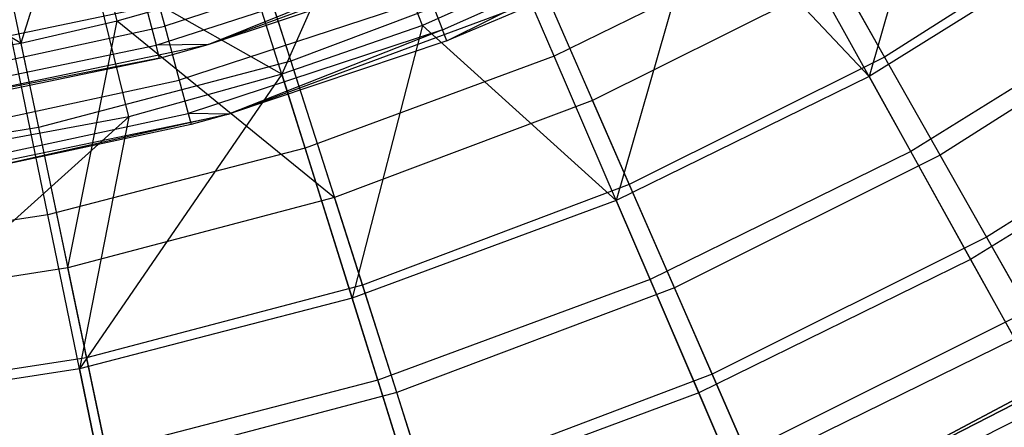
# Model space of a CAD drawing. Extents: x 0.1 to 16.1, y -7 to 7.
# Tile 20 of 108: x 8.494 to 9.308, y -2.302 to -1.964. Entities that reach past the tile are written whole.
import ezdxf

# ---------------------------------------------------------------- set-up
doc = ezdxf.new("R2010")
doc.units = 0
doc.header["$LTSCALE"] = 2.54
doc.layers.get('0').update_dxf_attribs({"color": 13, "linetype": 'CONTINUOUS'})

# ---------------------------------------------------------------- blocks, each defined once
blk = doc.blocks.new('DROPS_WOOD_C_PM_STL')
at = {"color": 0}
for p, q in [((9.27636, -1.73322, 7.68103), (9.1964, -2.01137, 7.40571)), ((9.27636, -1.73322, 7.68103), (9.1964, -2.01137, 7.40571)), ((8.93587, -1.99441, 3.02487), (8.84795, -1.78954, 2.82552)), ((8.93587, -1.99441, 3.02487), (8.84795, -1.78954, 2.82552)), ((8.65245, -1.79321, 2.90158), (8.71802, -1.9986, 3.09397)), ((8.65245, -1.79321, 2.90158), (8.71802, -1.9986, 3.09397)), ((9.11335, -1.82583, 3.09397), (9.20919, -1.99518, 3.3076)), ((9.11335, -1.82583, 3.09397), (9.20919, -1.99518, 3.3076)), ((8.54149, -1.83486, 7.8179), (8.49453, -1.9837, 7.62033)), ((8.54149, -1.83486, 7.8179), (8.49453, -1.9837, 7.62033)), ((8.5743, -1.96534, 7.62033), (8.54149, -1.83486, 7.8179)), ((8.5743, -1.96534, 7.62033), (8.54149, -1.83486, 7.8179)), ((8.46504, -1.84256, 2.90158), (8.50914, -2.05361, 3.09397)), ((8.46504, -1.84256, 2.90158), (8.50914, -2.05361, 3.09397)), ((8.78127, -1.84909, 7.86961), (8.71046, -2.00944, 7.68103)), ((8.78127, -1.84909, 7.86961), (8.71046, -2.00944, 7.68103)), ((8.82681, -1.96916, 7.68103), (8.78127, -1.84909, 7.86961)), ((8.82681, -1.96916, 7.68103), (8.78127, -1.84909, 7.86961)), ((8.89154, -1.85696, 7.62033), (8.96764, -2.03109, 7.35122)), ((8.89154, -1.85696, 7.62033), (8.96764, -2.03109, 7.35122)), ((8.72971, -2.07076, 3.02487), (8.66297, -1.85805, 2.82552)), ((8.72971, -2.07076, 3.02487), (8.66297, -1.85805, 2.82552)), ((9.05872, -1.86479, 7.68103), (8.82681, -1.96916, 7.68103)), ((9.05872, -1.86479, 7.68103), (8.82681, -1.96916, 7.68103)), ((9.05872, -1.86479, 7.68103), (8.98719, -2.11399, 7.40571)), ((9.05872, -1.86479, 7.68103), (8.98719, -2.11399, 7.40571)), ((9.05872, -1.86479, 7.68103), (9.1964, -2.01137, 7.40571)), ((9.05872, -1.86479, 7.68103), (9.1964, -2.01137, 7.40571)), ((9.40836, -1.8685, 3.3076), (9.20919, -1.99518, 3.3076)), ((9.40836, -1.8685, 3.3076), (9.20919, -1.99518, 3.3076)), ((8.49453, -1.9837, 7.62033), (8.31251, -1.87767, 7.8179)), ((8.49453, -1.9837, 7.62033), (8.31251, -1.87767, 7.8179)), ((8.6497, -1.98486, 9.533), (8.93917, -1.87778, 9.533)), ((8.6497, -1.98486, 9.533), (8.93917, -1.87778, 9.533)), ((8.84352, -1.9728, 15.63055), (9.04555, -1.88218, 15.63055)), ((8.84352, -1.9728, 15.63055), (9.04555, -1.88218, 15.63055)), ((8.84699, -1.98176, 15.533), (9.04555, -1.88218, 15.63055)), ((8.84699, -1.98176, 15.533), (9.04555, -1.88218, 15.63055)), ((9.39416, -1.8881, 7.40571), (9.1964, -2.01137, 7.40571)), ((9.39416, -1.8881, 7.40571), (9.1964, -2.01137, 7.40571)), ((9.13325, -1.89759, 3.02487), (8.93587, -1.99441, 3.02487)), ((9.13325, -1.89759, 3.02487), (8.93587, -1.99441, 3.02487)), ((9.23089, -2.0735, 3.24614), (9.13325, -1.89759, 3.02487)), ((9.23089, -2.0735, 3.24614), (9.13325, -1.89759, 3.02487)), ((8.81657, -1.90317, 15.81079), (8.6136, -1.96974, 15.81079)), ((8.81657, -1.90317, 15.81079), (8.6136, -1.96974, 15.81079)), ((8.51688, -2.12587, 3.02487), (8.472, -1.9075, 2.82552)), ((8.51688, -2.12587, 3.02487), (8.472, -1.9075, 2.82552)), ((8.59734, -1.90972, 15.88656), (8.6136, -1.96974, 15.81079)), ((8.59734, -1.90972, 15.88656), (8.6136, -1.96974, 15.81079)), ((8.584, -2.04482, 7.68103), (8.55327, -1.92013, 7.86961)), ((8.584, -2.04482, 7.68103), (8.55327, -1.92013, 7.86961)), ((8.71046, -2.00944, 7.68103), (8.55327, -1.92013, 7.86961)), ((8.71046, -2.00944, 7.68103), (8.55327, -1.92013, 7.86961)), ((8.6065, -1.98534, 15.63091), (8.81454, -1.91813, 15.63091)), ((8.6065, -1.98534, 15.63091), (8.81454, -1.91813, 15.63091)), ((8.6497, -1.98486, 15.533), (8.81454, -1.91813, 15.63091)), ((8.6497, -1.98486, 15.533), (8.81454, -1.91813, 15.63091)), ((8.92014, -1.9224, 3.09397), (8.71802, -1.9986, 3.09397)), ((8.92014, -1.9224, 3.09397), (8.71802, -1.9986, 3.09397)), ((8.92014, -1.9224, 3.09397), (8.99806, -2.10071, 3.3076)), ((8.92014, -1.9224, 3.09397), (8.99806, -2.10071, 3.3076)), ((8.5743, -1.96534, 7.62033), (8.6963, -1.93056, 7.62033)), ((8.5743, -1.96534, 7.62033), (8.6963, -1.93056, 7.62033)), ((8.6497, -1.98486, 9.533), (8.81849, -1.92843, 15.533)), ((8.6497, -1.98486, 15.533), (8.81849, -1.92843, 15.533)), ((8.6497, -1.98486, 9.533), (8.81849, -1.92843, 15.533)), ((8.6497, -1.98486, 15.533), (8.81849, -1.92843, 15.533)), ((8.6963, -1.93056, 7.62033), (8.75409, -2.11159, 7.35122)), ((8.6963, -1.93056, 7.62033), (8.75409, -2.11159, 7.35122)), ((9.17177, -1.92906, 7.35122), (8.96764, -2.03109, 7.35122)), ((9.17177, -1.92906, 7.35122), (8.96764, -2.03109, 7.35122)), ((9.25522, -2.07649, 7.06866), (9.17177, -1.92906, 7.35122)), ((9.25522, -2.07649, 7.06866), (9.17177, -1.92906, 7.35122)), ((8.66626, -2.04253, 9.533), (8.96413, -1.93234, 9.533)), ((8.66626, -2.04253, 9.533), (8.96413, -1.93234, 9.533)), ((8.96413, -1.93234, 9.533), (8.84699, -1.98176, 15.533)), ((8.96413, -1.93234, 15.533), (8.84699, -1.98176, 15.533)), ((8.96413, -1.93234, 9.533), (8.84699, -1.98176, 15.533)), ((8.96413, -1.93234, 15.533), (8.84699, -1.98176, 15.533)), ((8.83325, -1.94626, 15.72434), (8.62568, -2.01434, 15.72434)), ((8.83325, -1.94626, 15.72434), (8.62568, -2.01434, 15.72434)), ((8.83325, -1.94626, 15.72434), (8.84352, -1.9728, 15.63055)), ((8.83325, -1.94626, 15.72434), (8.84352, -1.9728, 15.63055)), ((9.43475, -1.94643, 3.24614), (9.23089, -2.0735, 3.24614)), ((9.43475, -1.94643, 3.24614), (9.23089, -2.0735, 3.24614)), ((9.46249, -1.94465, 7.06866), (9.25522, -2.07649, 7.06866)), ((9.46249, -1.94465, 7.06866), (9.25522, -2.07649, 7.06866)), ((8.38754, -1.9979, 15.72391), (8.59816, -1.95389, 15.72391)), ((8.38754, -1.9979, 15.72391), (8.59816, -1.95389, 15.72391)), ((8.59816, -1.95389, 15.72391), (8.6065, -1.98534, 15.63091)), ((8.59816, -1.95389, 15.72391), (8.6065, -1.98534, 15.63091)), ((8.40478, -2.01472, 15.81079), (8.6136, -1.96974, 15.81079)), ((8.40478, -2.01472, 15.81079), (8.6136, -1.96974, 15.81079)), ((8.49453, -1.9837, 7.62033), (8.5743, -1.96534, 7.62033)), ((8.49453, -1.9837, 7.62033), (8.5743, -1.96534, 7.62033)), ((8.53341, -2.16971, 7.35122), (8.5743, -1.96534, 7.62033)), ((8.53341, -2.16971, 7.35122), (8.5743, -1.96534, 7.62033)), ((8.5743, -1.96534, 7.62033), (8.75409, -2.11159, 7.35122)), ((8.5743, -1.96534, 7.62033), (8.75409, -2.11159, 7.35122)), ((8.6136, -1.96974, 15.81079), (8.62568, -2.01434, 15.72434)), ((8.6136, -1.96974, 15.81079), (8.62568, -2.01434, 15.72434)), ((8.82681, -1.96916, 7.68103), (8.71046, -2.00944, 7.68103)), ((8.82681, -1.96916, 7.68103), (8.71046, -2.00944, 7.68103)), ((8.82681, -1.96916, 7.68103), (8.76866, -2.19493, 7.40571)), ((8.82681, -1.96916, 7.68103), (8.76866, -2.19493, 7.40571)), ((8.82681, -1.96916, 7.68103), (8.98719, -2.11399, 7.40571)), ((8.82681, -1.96916, 7.68103), (8.98719, -2.11399, 7.40571)), ((8.84352, -1.9728, 15.63055), (8.63312, -2.0418, 15.63055)), ((8.84352, -1.9728, 15.63055), (8.63312, -2.0418, 15.63055)), ((8.84352, -1.9728, 15.63055), (8.66626, -2.04253, 15.533)), ((8.84352, -1.9728, 15.63055), (8.66626, -2.04253, 15.533)), ((8.84699, -1.98176, 15.533), (8.84352, -1.9728, 15.63055)), ((8.84699, -1.98176, 15.533), (8.84352, -1.9728, 15.63055)), ((8.28837, -2.0158, 7.62033), (8.49453, -1.9837, 7.62033)), ((8.28837, -2.0158, 7.62033), (8.49453, -1.9837, 7.62033)), ((8.34751, -2.0476, 9.533), (8.6497, -1.98486, 9.533)), ((8.34751, -2.0476, 9.533), (8.6497, -1.98486, 9.533)), ((8.39249, -2.03006, 15.63091), (8.6065, -1.98534, 15.63091)), ((8.39249, -2.03006, 15.63091), (8.6065, -1.98534, 15.63091)), ((8.49453, -1.9837, 7.62033), (8.53341, -2.16971, 7.35122)), ((8.49453, -1.9837, 7.62033), (8.53341, -2.16971, 7.35122)), ((8.6497, -1.98486, 15.533), (8.6065, -1.98534, 15.63091)), ((8.6497, -1.98486, 15.533), (8.6065, -1.98534, 15.63091)), ((8.60933, -1.99601, 15.533), (8.6065, -1.98534, 15.63091)), ((8.60933, -1.99601, 15.533), (8.6065, -1.98534, 15.63091)), ((8.60933, -1.99601, 15.533), (8.6497, -1.98486, 9.533)), ((8.60933, -1.99601, 15.533), (8.6497, -1.98486, 9.533)), ((8.60933, -1.99601, 15.533), (8.6497, -1.98486, 15.533)), ((8.60933, -1.99601, 15.533), (8.6497, -1.98486, 15.533)), ((8.6497, -1.98486, 15.533), (8.6497, -1.98486, 9.533)), ((8.6497, -1.98486, 15.533), (8.6497, -1.98486, 9.533)), ((8.84699, -1.98176, 15.533), (8.66626, -2.04253, 9.533)), ((8.84699, -1.98176, 15.533), (8.66626, -2.04253, 9.533)), ((8.84699, -1.98176, 15.533), (8.66626, -2.04253, 15.533)), ((8.84699, -1.98176, 15.533), (8.66626, -2.04253, 15.533)), ((8.60933, -1.99601, 15.533), (8.34751, -2.0476, 9.533)), ((8.60933, -1.99601, 15.533), (8.34751, -2.0476, 9.533)), ((8.39416, -2.04096, 15.533), (8.60933, -1.99601, 15.533)), ((8.39416, -2.04096, 15.533), (8.60933, -1.99601, 15.533)), ((8.93587, -1.99441, 3.02487), (8.72971, -2.07076, 3.02487)), ((8.93587, -1.99441, 3.02487), (8.72971, -2.07076, 3.02487)), ((9.01521, -2.17929, 3.24614), (8.93587, -1.99441, 3.02487)), ((9.01521, -2.17929, 3.24614), (8.93587, -1.99441, 3.02487)), ((9.20919, -1.99518, 3.3076), (8.99806, -2.10071, 3.3076)), ((9.20919, -1.99518, 3.3076), (8.99806, -2.10071, 3.3076)), ((9.20919, -1.99518, 3.3076), (9.29367, -2.14443, 3.54016)), ((9.20919, -1.99518, 3.3076), (9.29367, -2.14443, 3.54016)), ((8.71802, -1.9986, 3.09397), (8.50914, -2.05361, 3.09397)), ((8.71802, -1.9986, 3.09397), (8.50914, -2.05361, 3.09397)), ((8.71802, -1.9986, 3.09397), (8.7772, -2.18397, 3.3076)), ((8.71802, -1.9986, 3.09397), (8.7772, -2.18397, 3.3076)), ((8.71046, -2.00944, 7.68103), (8.54307, -2.25333, 7.40571)), ((8.71046, -2.00944, 7.68103), (8.54307, -2.25333, 7.40571)), ((8.71046, -2.00944, 7.68103), (8.584, -2.04482, 7.68103)), ((8.71046, -2.00944, 7.68103), (8.584, -2.04482, 7.68103)), ((8.71046, -2.00944, 7.68103), (8.76866, -2.19493, 7.40571)), ((8.71046, -2.00944, 7.68103), (8.76866, -2.19493, 7.40571)), ((9.1964, -2.01137, 7.40571), (8.98719, -2.11399, 7.40571)), ((9.1964, -2.01137, 7.40571), (8.98719, -2.11399, 7.40571)), ((9.1964, -2.01137, 7.40571), (9.2805, -2.16289, 7.11665)), ((9.1964, -2.01137, 7.40571), (9.2805, -2.16289, 7.11665)), ((9.50773, -2.00828, 3.54016), (9.29367, -2.14443, 3.54016)), ((9.50773, -2.00828, 3.54016), (9.29367, -2.14443, 3.54016)), ((8.41214, -2.06034, 15.72434), (8.62568, -2.01434, 15.72434)), ((8.41214, -2.06034, 15.72434), (8.62568, -2.01434, 15.72434)), ((8.62568, -2.01434, 15.72434), (8.63312, -2.0418, 15.63055)), ((8.62568, -2.01434, 15.72434), (8.63312, -2.0418, 15.63055)), ((8.96764, -2.03109, 7.35122), (8.75409, -2.11159, 7.35122)), ((8.96764, -2.03109, 7.35122), (8.75409, -2.11159, 7.35122)), ((9.03548, -2.18632, 7.06866), (8.96764, -2.03109, 7.35122)), ((9.03548, -2.18632, 7.06866), (8.96764, -2.03109, 7.35122)), ((9.49316, -2.03034, 7.11665), (9.2805, -2.16289, 7.11665)), ((9.49316, -2.03034, 7.11665), (9.2805, -2.16289, 7.11665)), ((8.584, -2.04482, 7.68103), (8.31273, -2.28862, 7.40571)), ((8.584, -2.04482, 7.68103), (8.31273, -2.28862, 7.40571)), ((8.584, -2.04482, 7.68103), (8.33385, -2.09067, 7.68103)), ((8.584, -2.04482, 7.68103), (8.33385, -2.09067, 7.68103)), ((8.35528, -2.10709, 9.533), (8.66626, -2.04253, 9.533)), ((8.35528, -2.10709, 9.533), (8.66626, -2.04253, 9.533)), ((8.41667, -2.08843, 15.63055), (8.63312, -2.0418, 15.63055)), ((8.41667, -2.08843, 15.63055), (8.63312, -2.0418, 15.63055)), ((8.66626, -2.04253, 9.533), (8.4182, -2.09792, 15.533)), ((8.66626, -2.04253, 9.533), (8.4182, -2.09792, 15.533)), ((8.584, -2.04482, 7.68103), (8.54307, -2.25333, 7.40571)), ((8.584, -2.04482, 7.68103), (8.54307, -2.25333, 7.40571)), ((8.66626, -2.04253, 15.533), (8.63312, -2.0418, 15.63055)), ((8.63312, -2.0418, 15.63055), (8.63563, -2.05107, 15.533)), ((8.66626, -2.04253, 15.533), (8.63312, -2.0418, 15.63055)), ((8.63312, -2.0418, 15.63055), (8.63563, -2.05107, 15.533)), ((8.66626, -2.04253, 9.533), (8.63563, -2.05107, 15.533)), ((8.66626, -2.04253, 15.533), (8.63563, -2.05107, 15.533)), ((8.66626, -2.04253, 9.533), (8.63563, -2.05107, 15.533)), ((8.66626, -2.04253, 15.533), (8.63563, -2.05107, 15.533)), ((8.66626, -2.04253, 15.533), (8.66626, -2.04253, 9.533)), ((8.66626, -2.04253, 15.533), (8.66626, -2.04253, 9.533)), ((8.63563, -2.05107, 15.533), (8.4182, -2.09792, 15.533)), ((8.63563, -2.05107, 15.533), (8.4182, -2.09792, 15.533)), ((8.50914, -2.05361, 3.09397), (8.29571, -2.08685, 3.09397)), ((8.50914, -2.05361, 3.09397), (8.29571, -2.08685, 3.09397)), ((8.50914, -2.05361, 3.09397), (8.54895, -2.24408, 3.3076)), ((8.50914, -2.05361, 3.09397), (8.54895, -2.24408, 3.3076)), ((8.72971, -2.07076, 3.02487), (8.51688, -2.12587, 3.02487)), ((8.72971, -2.07076, 3.02487), (8.51688, -2.12587, 3.02487)), ((8.78993, -2.26273, 3.24614), (8.72971, -2.07076, 3.02487)), ((8.78993, -2.26273, 3.24614), (8.72971, -2.07076, 3.02487)), ((9.23089, -2.0735, 3.24614), (9.01521, -2.17929, 3.24614)), ((9.23089, -2.0735, 3.24614), (9.01521, -2.17929, 3.24614)), ((9.25522, -2.07649, 7.06866), (9.03548, -2.18632, 7.06866)), ((9.25522, -2.07649, 7.06866), (9.03548, -2.18632, 7.06866)), ((9.31693, -2.22851, 3.48698), (9.23089, -2.0735, 3.24614)), ((9.31693, -2.22851, 3.48698), (9.23089, -2.0735, 3.24614)), ((9.32804, -2.20516, 6.77425), (9.25522, -2.07649, 7.06866)), ((9.32804, -2.20516, 6.77425), (9.25522, -2.07649, 7.06866)), ((8.99806, -2.10071, 3.3076), (8.7772, -2.18397, 3.3076)), ((8.99806, -2.10071, 3.3076), (8.7772, -2.18397, 3.3076)), ((8.99806, -2.10071, 3.3076), (9.06674, -2.25786, 3.54016)), ((8.99806, -2.10071, 3.3076), (9.06674, -2.25786, 3.54016)), ((8.75409, -2.11159, 7.35122), (8.53341, -2.16971, 7.35122)), ((8.75409, -2.11159, 7.35122), (8.53341, -2.16971, 7.35122)), ((8.80562, -2.27298, 7.06866), (8.75409, -2.11159, 7.35122)), ((8.80562, -2.27298, 7.06866), (8.75409, -2.11159, 7.35122)), ((8.98719, -2.11399, 7.40571), (8.76866, -2.19493, 7.40571)), ((8.98719, -2.11399, 7.40571), (8.76866, -2.19493, 7.40571)), ((8.98719, -2.11399, 7.40571), (9.05553, -2.27325, 7.11665)), ((8.98719, -2.11399, 7.40571), (9.05553, -2.27325, 7.11665)), ((8.51688, -2.12587, 3.02487), (8.29957, -2.15916, 3.02487)), ((8.51688, -2.12587, 3.02487), (8.29957, -2.15916, 3.02487)), ((8.55738, -2.32294, 3.24614), (8.51688, -2.12587, 3.02487)), ((8.55738, -2.32294, 3.24614), (8.51688, -2.12587, 3.02487)), ((9.29367, -2.14443, 3.54016), (9.06674, -2.25786, 3.54016)), ((9.29367, -2.14443, 3.54016), (9.06674, -2.25786, 3.54016)), ((9.29367, -2.14443, 3.54016), (9.36587, -2.272, 3.78919)), ((9.29367, -2.14443, 3.54016), (9.36587, -2.272, 3.78919)), ((9.2805, -2.16289, 7.11665), (9.05553, -2.27325, 7.11665)), ((9.2805, -2.16289, 7.11665), (9.05553, -2.27325, 7.11665)), ((9.2805, -2.16289, 7.11665), (9.35389, -2.29512, 6.81545)), ((9.2805, -2.16289, 7.11665), (9.35389, -2.29512, 6.81545)), ((8.53341, -2.16971, 7.35122), (8.30791, -2.20483, 7.35122)), ((8.53341, -2.16971, 7.35122), (8.30791, -2.20483, 7.35122)), ((8.56806, -2.33554, 7.06866), (8.53341, -2.16971, 7.35122)), ((8.56806, -2.33554, 7.06866), (8.53341, -2.16971, 7.35122)), ((9.01521, -2.17929, 3.24614), (8.78993, -2.26273, 3.24614)), ((9.01521, -2.17929, 3.24614), (8.78993, -2.26273, 3.24614)), ((9.08512, -2.34222, 3.48698), (9.01521, -2.17929, 3.24614)), ((9.08512, -2.34222, 3.48698), (9.01521, -2.17929, 3.24614)), ((8.7772, -2.18397, 3.3076), (8.54895, -2.24408, 3.3076)), ((8.7772, -2.18397, 3.3076), (8.54895, -2.24408, 3.3076)), ((8.7772, -2.18397, 3.3076), (8.82936, -2.34735, 3.54016)), ((8.7772, -2.18397, 3.3076), (8.82936, -2.34735, 3.54016)), ((9.03548, -2.18632, 7.06866), (8.80562, -2.27298, 7.06866)), ((9.03548, -2.18632, 7.06866), (8.80562, -2.27298, 7.06866)), ((9.09468, -2.3218, 6.77425), (9.03548, -2.18632, 7.06866)), ((9.09468, -2.3218, 6.77425), (9.03548, -2.18632, 7.06866)), ((8.76866, -2.19493, 7.40571), (8.54307, -2.25333, 7.40571)), ((8.76866, -2.19493, 7.40571), (8.54307, -2.25333, 7.40571)), ((8.76866, -2.19493, 7.40571), (8.82054, -2.36028, 7.11665)), ((8.76866, -2.19493, 7.40571), (8.82054, -2.36028, 7.11665)), ((9.124, -2.38119, 213.10308), (9.46723, -2.199, 213.10308)), ((9.46723, -2.199, 220.70308), (9.124, -2.38119, 220.70308)), ((9.46723, -2.199, 220.70308), (9.124, -2.38119, 220.70308)), ((9.124, -2.38119, 213.10308), (9.46723, -2.199, 213.10308)), ((9.32804, -2.20516, 6.77425), (9.09468, -2.3218, 6.77425)), ((9.32804, -2.20516, 6.77425), (9.09468, -2.3218, 6.77425)), ((9.31693, -2.22851, 3.48698), (9.08512, -2.34222, 3.48698)), ((9.31693, -2.22851, 3.48698), (9.08512, -2.34222, 3.48698)), ((9.124, -2.38119, 213.38308), (9.4087, -2.23485, 213.38308)), ((9.4087, -2.23485, 213.30308), (9.124, -2.38119, 213.30308)), ((9.124, -2.38119, 213.38308), (9.4087, -2.23485, 213.38308)), ((9.4087, -2.23485, 213.30308), (9.124, -2.38119, 213.30308)), ((9.124, -2.38119, 220.70308), (9.4087, -2.23485, 220.70308)), ((8.54895, -2.24408, 3.3076), (8.31572, -2.28041, 3.3076)), ((8.54895, -2.24408, 3.3076), (8.31572, -2.28041, 3.3076)), ((8.54895, -2.24408, 3.3076), (8.58403, -2.41196, 3.54016)), ((8.54895, -2.24408, 3.3076), (8.58403, -2.41196, 3.54016)), ((8.54307, -2.25333, 7.40571), (8.31273, -2.28862, 7.40571)), ((8.54307, -2.25333, 7.40571), (8.31273, -2.28862, 7.40571)), ((8.54307, -2.25333, 7.40571), (8.57796, -2.42309, 7.11665)), ((8.54307, -2.25333, 7.40571), (8.57796, -2.42309, 7.11665)), ((8.78993, -2.26273, 3.24614), (8.55738, -2.32294, 3.24614)), ((8.78993, -2.26273, 3.24614), (8.55738, -2.32294, 3.24614)), ((8.84301, -2.43189, 3.48698), (8.78993, -2.26273, 3.24614)), ((8.84301, -2.43189, 3.48698), (8.78993, -2.26273, 3.24614)), ((9.06674, -2.25786, 3.54016), (8.82936, -2.34735, 3.54016)), ((9.06674, -2.25786, 3.54016), (8.82936, -2.34735, 3.54016)), ((9.06674, -2.25786, 3.54016), (9.12544, -2.39217, 3.78919)), ((9.06674, -2.25786, 3.54016), (9.12544, -2.39217, 3.78919)), ((8.80562, -2.27298, 7.06866), (8.56806, -2.33554, 7.06866)), ((8.80562, -2.27298, 7.06866), (8.56806, -2.33554, 7.06866)), ((8.85058, -2.41382, 6.77425), (8.80562, -2.27298, 7.06866)), ((8.85058, -2.41382, 6.77425), (8.80562, -2.27298, 7.06866)), ((9.36587, -2.272, 3.78919), (9.12544, -2.39217, 3.78919)), ((9.36587, -2.272, 3.78919), (9.12544, -2.39217, 3.78919)), ((9.05553, -2.27325, 7.11665), (8.82054, -2.36028, 7.11665)), ((9.05553, -2.27325, 7.11665), (8.82054, -2.36028, 7.11665)), ((9.05553, -2.27325, 7.11665), (9.11516, -2.41222, 6.81545)), ((9.05553, -2.27325, 7.11665), (9.11516, -2.41222, 6.81545))]:
    blk.add_line(p, q, dxfattribs=at)

msp = doc.modelspace()

# ---------------------------------------------------------------- block references
at = {"color": 0}
msp.add_blockref('DROPS_WOOD_C_PM_STL', (0, 0), dxfattribs=at)

doc.saveas('drawing.dxf')
